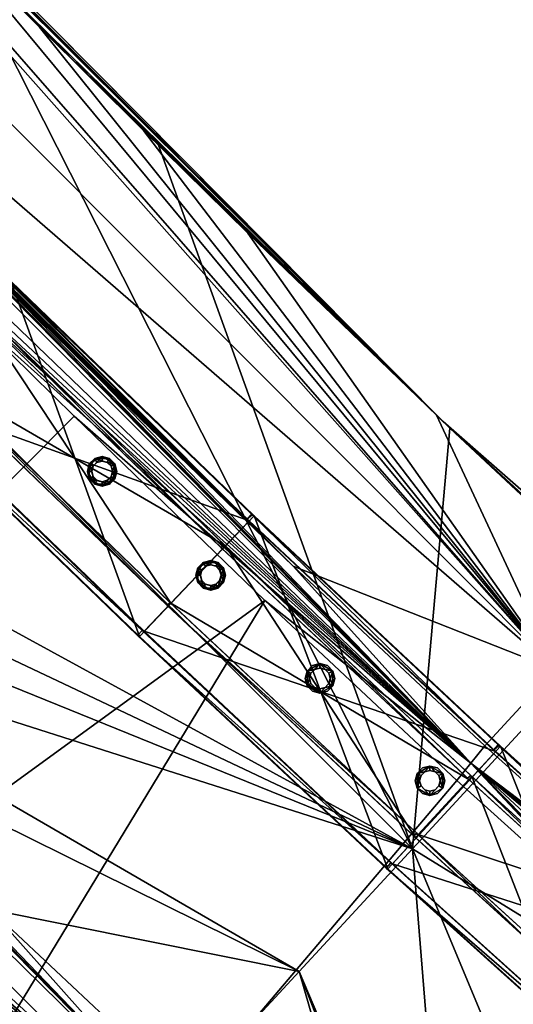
# Model space of a CAD drawing. Header units: millimetres. Extents: x 93711086 to 93775423, y 1247239064 to 1247319365.
# Tile 134 of 256: x 93747172 to 93747528, y 1247276017 to 1247276727. Entities that reach past the tile are written whole.
import ezdxf

# ---------------------------------------------------------------- set-up
doc = ezdxf.new("R2010")
doc.units = ezdxf.units.MM
doc.layers.add('BEAM', color=7, linetype='Continuous')
doc.layers.add('CONCRETE_ITEM', color=7, linetype='Continuous')

# ---------------------------------------------------------------- blocks, each defined once
blk = doc.blocks.new('ad5c39cf-2ef9-4802-b14b-9efffbcddd81')
at = {"color": 0, "transparency": 16777216}
mesh = blk.add_polyface(dxfattribs=at)
corners = [(93746515.68, 1247276618.25, 3789.74), (93746320.31, 1247276817.55, 3888.3), (93746620.12, 1247276511.78, 3695.22), (93746517.59, 1247276616.3, 3879.7), (93746730.47, 1247276400.03, 3870.73), (93746064.37, 1247277519.92, 3989.49), (93746714.6, 1247277201.01, 3979.12), (93746140.8, 1247277784.55, 4004.05), (93746984.21, 1247276666.75, 3497.29), (93746376.74, 1247275601.09, 3094.07), (93746878.48, 1247276773.9, 3501.73), (93746666.22, 1247276990.48, 3510.94), (93746793.91, 1247277120.19, 3404.55), (93745885.25, 1247277937.54, 3446.7), (93746128.61, 1247277796.95, 3433.45), (93747477.2, 1247276437.34, 3662.74), (93747111.26, 1247276797.08, 3390.88), (93746900.33, 1247277011.55, 3399.92), (93747186.22, 1247276721.83, 3387.89), (93747122.72, 1247276785.58, 3961.52), (93746569.09, 1247276663.76, 3949.67), (93746462.87, 1247276772.21, 3954.29), (93746675.23, 1247276555.58, 3945.11), (93747455.03, 1247276129.24, 3933.28), (93747369.09, 1247276333.15, 3387.39), (93746687, 1247277014.97, 3414.54), (93747558.04, 1247276258.68, 3377.97), (93747155.98, 1247276540.36, 3394.98), (93747231.7, 1247276465.82, 3392.15), (93747080.41, 1247276615.51, 3397.88), (93747004.98, 1247276691.23, 3400.89), (93746899.28, 1247276798.37, 3405.33), (93747271.89, 1247276636.66, 3955.66), (93747497.24, 1247276190.96, 3431.18), (93747261.23, 1247276647.23, 3384.99), (93747336.32, 1247276573.32, 3382.15), (93747472.34, 1247276441.96, 3377.39), (93747482.05, 1247276432.73, 3948.1), (93745867.26, 1247277328.15, 3944.08), (93746803.35, 1247276326.89, 3687.77), (93745916.48, 1247277775.97, 3495.77), (93747059.67, 1247276591.01, 3494.29), (93747135.29, 1247276515.82, 3491.39), (93747280.19, 1247275940.25, 3905.39), (93747268.04, 1247275927.6, 3887.86)]
mesh.append_faces([[corners[k] for k in face] for face in [(0, 1, 2, 0), (0, 3, 1, 0), (3, 0, 4, 3), (5, 6, 7, 5), (8, 9, 10, 8), (11, 10, 9, 11), (12, 13, 14, 12), (15, 16, 17, 15), (16, 15, 18, 16), (17, 12, 15, 17), (12, 14, 15, 12), (7, 6, 15, 7), (19, 15, 6, 19), (20, 5, 21, 20), (5, 20, 22, 5), (22, 23, 5, 22), (23, 19, 5, 23), (6, 5, 19, 6), (24, 25, 26, 24), (27, 24, 28, 27), (24, 27, 29, 24), (24, 29, 30, 24), (26, 25, 13, 26), (24, 30, 31, 24), (31, 25, 24, 31), (32, 19, 23, 32), (11, 33, 10, 11), (33, 25, 31, 33), (26, 17, 16, 26), (16, 18, 26, 16), (34, 26, 18, 34), (34, 35, 26, 34), (36, 26, 35, 36), (15, 35, 34, 15), (34, 18, 15, 34), (15, 19, 32, 15), (15, 32, 37, 15), (3, 38, 1, 3), (39, 0, 2, 39), (40, 33, 11, 40), (26, 13, 12, 26), (33, 31, 30, 33), (10, 33, 8, 10), (8, 33, 41, 8), (33, 40, 25, 33), (41, 33, 42, 41), (26, 12, 17, 26), (15, 14, 7, 15), (35, 15, 36, 35), (21, 43, 20, 21), (20, 43, 22, 20), (38, 43, 21, 38), (44, 38, 3, 44), (38, 44, 43, 38)]], dxfattribs={"color": 0})
mesh = blk.add_polyface(dxfattribs=at)
corners = [(93747348.67, 1247276308.42, 3483.8), (93746376.74, 1247275601.09, 3094.07), (93747211.1, 1247276441.24, 3488.56), (93747455.03, 1247276129.24, 3933.28), (93746675.23, 1247276555.58, 3945.11), (93746781.57, 1247276447.92, 3940.69), (93746857.65, 1247276371.59, 3937.68), (93746934.08, 1247276295.66, 3934.78), (93747373.48, 1247276040.84, 3928.05), (93747010.92, 1247276220.21, 3931.99), (93747482.05, 1247276432.73, 3948.1), (93747271.89, 1247276636.66, 3955.66), (93747483.28, 1247275781.92, 3917.74), (93747292.3, 1247275952.84, 3922.85), (93747436.05, 1247275823.25, 3918.9), (93747150.74, 1247276085.4, 3927.24), (93747467.5, 1247275795.65, 3918.12), (93747280.19, 1247275940.25, 3905.39), (93747268.04, 1247275927.6, 3887.86), (93747962.17, 1247275373.01, 3891.58), (93747243.77, 1247275902.36, 3852.87), (93747098.23, 1247276038.74, 3677.31), (93747387.46, 1247275772.76, 3758.93), (93746957.49, 1247276174.53, 3682.07), (93747487.16, 1247276178.5, 3479.39), (93746721.05, 1247275274.49, 3083.75), (93747626.9, 1247276052.27, 3475.41), (93747642.12, 1247276038.86, 3475.03), (93747091.23, 1247274953.55, 3075.72), (93747672.64, 1247276012.21, 3474.27), (93747507.31, 1247276203.43, 3382.97), (93747369.09, 1247276333.15, 3387.39), (93747558.04, 1247276258.68, 3377.97), (93747388.14, 1247275772.17, 3806.47), (93747404.6, 1247275757.68, 3848.52), (93747388.74, 1247275771.64, 3848.92), (93747436.43, 1247275729.9, 3847.74), (93747240.93, 1247275904.97, 3672.91), (93746719.84, 1247275028.2, 3335.72), (93747748.19, 1247274844.9, 3491.34), (93747402.08, 1247275759.9, 3668.55), (93747386.18, 1247275773.89, 3668.95), (93747497.24, 1247276190.96, 3431.18), (93747004.98, 1247276691.23, 3400.89), (93747080.41, 1247276615.51, 3397.88), (93747135.29, 1247276515.82, 3491.39), (93747155.98, 1247276540.36, 3394.98), (93747231.7, 1247276465.82, 3392.15), (93747662.67, 1247275630.75, 3913.85), (93746806.83, 1247276323.41, 3867.71), (93746883.57, 1247276247.17, 3864.8), (93747101.29, 1247276035.83, 3857.26), (93746960.75, 1247276171.36, 3862.01), (93746515.68, 1247276618.25, 3789.74), (93747617.48, 1247275577.29, 3843.86)]
mesh.append_faces([[corners[k] for k in face] for face in [(0, 1, 2, 0), (3, 4, 5, 3), (3, 5, 6, 3), (7, 3, 6, 7), (8, 7, 9, 8), (8, 3, 7, 8), (3, 10, 11, 3), (12, 3, 8, 12), (8, 13, 14, 8), (15, 13, 8, 15), (8, 9, 15, 8), (8, 16, 12, 8), (16, 8, 14, 16), (17, 18, 19, 17), (18, 20, 19, 18), (21, 22, 23, 21), (0, 24, 25, 0), (24, 26, 25, 24), (27, 25, 26, 27), (28, 25, 29, 28), (27, 29, 25, 27), (30, 31, 32, 30), (17, 16, 14, 17), (33, 34, 35, 33), (35, 20, 33, 35), (33, 36, 34, 33), (37, 21, 38, 37), (39, 40, 38, 39), (41, 38, 40, 41), (42, 43, 44, 42), (0, 42, 24, 0), (45, 42, 2, 45), (2, 42, 0, 2), (42, 44, 46, 42), (42, 31, 30, 42), (42, 46, 47, 42), (42, 47, 31, 42), (15, 17, 13, 15), (7, 17, 9, 7), (9, 17, 15, 9), (17, 14, 13, 17), (17, 12, 16, 17), (17, 48, 12, 17), (18, 49, 50, 18), (18, 51, 20, 18), (18, 50, 52, 18), (18, 52, 51, 18), (33, 53, 22, 33), (52, 33, 51, 52), (50, 33, 52, 50), (51, 33, 20, 51), (33, 54, 36, 33), (22, 21, 37, 22), (22, 37, 41, 22)]], dxfattribs={"color": 0})
mesh = blk.add_polyface(dxfattribs=at)
corners = [(93745900.19, 1247275817.64, 3362.07), (93746620.12, 1247276511.78, 3695.22), (93744207.27, 1247276113.97, 3071.08), (93746803.35, 1247276326.89, 3687.77), (93745180.26, 1247275123.51, 3028.92), (93745642.94, 1247275569.61, 3243.02), (93744964.96, 1247275343.24, 3038.08), (93746880.21, 1247276250.5, 3684.87), (93744397.03, 1247275920.9, 3062.83), (93744694.38, 1247275618.5, 3049.93), (93745959.56, 1247275181.02, 2896.82), (93744200.52, 1247276120.84, 2755), (93746376.74, 1247275601.09, 3094.07), (93745064.06, 1247275242.07, 2717.34), (93744958.2, 1247275350.13, 2722), (93744687.63, 1247275625.36, 2733.84), (93744390.27, 1247275927.77, 2746.75), (93746984.21, 1247276666.75, 3497.29), (93747059.67, 1247276591.01, 3494.29), (93747135.29, 1247276515.82, 3491.39), (93747211.1, 1247276441.24, 3488.56), (93746721.05, 1247275274.49, 3083.75), (93746319.28, 1247274839.65, 2886.49), (93747348.67, 1247276308.42, 3483.8), (93745545.24, 1247274758.16, 2857.63), (93745370.94, 1247274930.85, 2705.25), (93745287.39, 1247275014.78, 2708.44), (93745173.67, 1247275130.19, 2712.83), (93746719.84, 1247275028.2, 3335.72), (93745293.74, 1247275008.41, 3024.54), (93745377.06, 1247274924.73, 3021.36), (93745548.1, 1247274755.38, 3015.7), (93746515.68, 1247276618.25, 3789.74), (93746957.49, 1247276174.53, 3682.07), (93747387.46, 1247275772.76, 3758.93), (93745546.67, 1247274756.77, 2936.67), (93745543.81, 1247274759.56, 2778.6), (93747091.23, 1247274953.55, 3075.72), (93747268.04, 1247275927.6, 3887.86), (93746517.59, 1247276616.3, 3879.7), (93746730.47, 1247276400.03, 3870.73), (93747098.23, 1247276038.74, 3677.31), (93747386.18, 1247275773.89, 3668.95), (93747240.93, 1247275904.97, 3672.91), (93746675.23, 1247276555.58, 3945.11), (93747280.19, 1247275940.25, 3905.39), (93746781.57, 1247276447.92, 3940.69), (93746857.65, 1247276371.59, 3937.68), (93746806.83, 1247276323.41, 3867.71), (93746934.08, 1247276295.66, 3934.78), (93747388.14, 1247275772.17, 3806.47), (93746883.57, 1247276247.17, 3864.8)]
mesh.append_faces([[corners[k] for k in face] for face in [(0, 1, 2, 0), (1, 0, 3, 1), (4, 5, 6, 4), (5, 0, 2, 5), (7, 3, 0, 7), (5, 8, 9, 5), (9, 6, 5, 9), (5, 2, 8, 5), (10, 11, 12, 10), (13, 14, 10, 13), (10, 14, 15, 10), (10, 15, 16, 10), (10, 16, 11, 10), (17, 18, 12, 17), (19, 12, 18, 19), (20, 12, 19, 20), (21, 22, 10, 21), (12, 23, 21, 12), (12, 21, 10, 12), (16, 8, 11, 16), (16, 24, 8, 16), (2, 11, 8, 2), (10, 25, 26, 10), (10, 27, 13, 10), (27, 10, 26, 27), (5, 28, 0, 5), (5, 29, 30, 5), (29, 5, 4, 29), (30, 31, 5, 30), (32, 33, 34, 32), (8, 24, 9, 8), (9, 35, 6, 9), (6, 35, 4, 6), (24, 16, 15, 24), (36, 15, 14, 36), (14, 13, 36, 14), (27, 36, 13, 27), (37, 22, 21, 37), (38, 39, 40, 38), (28, 7, 0, 28), (33, 28, 41, 33), (33, 7, 28, 33), (28, 42, 43, 28), (4, 35, 29, 4), (9, 24, 35, 9), (44, 45, 46, 44), (46, 45, 47, 46), (38, 40, 48, 38), (47, 45, 49, 47), (32, 50, 40, 32), (7, 32, 3, 7), (48, 50, 51, 48), (40, 50, 48, 40), (33, 32, 7, 33)]], dxfattribs={"color": 0})
mesh = blk.add_polyface(dxfattribs=at)
corners = [(93748061.37, 1247275925.67, 3647.44), (93747790.51, 1247276150.9, 3367.86), (93747745.78, 1247276190.07, 3368.98), (93747477.2, 1247276437.34, 3662.74), (93748111.72, 1247275790.59, 3365.38), (93747865.71, 1247275891.02, 3373.91), (93747558.04, 1247276258.68, 3377.97), (93747965, 1247275810.66, 3372.03), (93747692.3, 1247276037.52, 3377.85), (93747661.88, 1247276064.09, 3378.6), (93747960.71, 1247276007.1, 3363.91), (93747753.91, 1247276182.93, 3939.75), (93747798.27, 1247276144.11, 3938.64), (93747482.05, 1247276432.73, 3948.1), (93747455.03, 1247276129.24, 3933.28), (93747617.77, 1247276305.64, 3943.7), (93748191.53, 1247275674.66, 3924.55), (93747967.27, 1247276001.72, 3934.71), (93747483.28, 1247275781.92, 3917.74), (93747662.67, 1247275630.75, 3913.85), (93747497.24, 1247276190.96, 3431.18), (93747672.64, 1247276012.21, 3474.27), (93747642.12, 1247276038.86, 3475.03), (93748056.39, 1247275718.35, 3418.6), (93747846.54, 1247275865.37, 3470.34), (93747646.69, 1247276077.46, 3378.98), (93747507.31, 1247276203.43, 3382.97), (93748167.68, 1247275652.97, 3368.86), (93748065.75, 1247275731.33, 3370.38), (93747472.34, 1247276441.96, 3377.39), (93747608.76, 1247276313.92, 3372.97), (93748058.4, 1247275928.03, 3362.03), (93748157.7, 1247275849.85, 3360.39), (93748064.34, 1247275923.3, 3932.85), (93748149.15, 1247275626.87, 3465.3), (93748047.02, 1247275705.36, 3466.81), (93747626.9, 1247276052.27, 3475.41), (93747487.16, 1247276178.5, 3479.39), (93747946.06, 1247275784.85, 3468.47), (93748258.27, 1247275772.53, 3358.86), (93748163.04, 1247275845.65, 3931.22), (93747280.19, 1247275940.25, 3905.39), (93747962.17, 1247275373.01, 3891.58)]
mesh.append_faces([[corners[k] for k in face] for face in [(0, 1, 2, 0), (2, 3, 0, 2), (4, 5, 6, 4), (5, 4, 7, 5), (8, 6, 5, 8), (6, 8, 9, 6), (6, 1, 10, 6), (1, 6, 2, 1), (10, 4, 6, 10), (3, 11, 0, 3), (12, 0, 11, 12), (13, 14, 15, 13), (16, 17, 12, 16), (12, 11, 16, 12), (14, 16, 15, 14), (14, 18, 19, 14), (14, 19, 16, 14), (20, 21, 22, 20), (23, 24, 20, 23), (21, 20, 24, 21), (8, 20, 9, 8), (20, 8, 5, 20), (5, 23, 20, 5), (6, 25, 26, 6), (6, 9, 25, 6), (4, 27, 28, 4), (28, 7, 4, 28), (29, 30, 6, 29), (2, 6, 30, 2), (10, 31, 4, 10), (32, 4, 31, 32), (33, 17, 16, 33), (23, 34, 35, 23), (20, 36, 37, 20), (20, 22, 36, 20), (24, 23, 38, 24), (38, 23, 35, 38), (25, 20, 26, 25), (9, 20, 25, 9), (23, 5, 7, 23), (23, 7, 28, 23), (0, 39, 32, 0), (3, 30, 29, 3), (3, 2, 30, 3), (10, 0, 31, 10), (1, 0, 10, 1), (31, 0, 32, 31), (15, 3, 13, 15), (11, 3, 15, 11), (17, 33, 0, 17), (0, 12, 17, 0), (0, 33, 40, 0), (15, 16, 11, 15), (41, 42, 19, 41)]], dxfattribs={"color": 0})
blk = doc.blocks.new('5bbbe152-908d-476c-86af-f8c3bda7d93c')
at = {"color": 0, "transparency": 16777216}
mesh = blk.add_polyface(dxfattribs=at)
corners = [(93747437.44, 1247276114.79, 4999.8), (93747518.61, 1247276203.17, 4998.86), (93747340.92, 1247276369.47, 5004.59), (93747258.29, 1247276282.46, 5005.57), (93747339.51, 1247276370.13, 4944.61), (93747337.36, 1247276365.9, 4999.63), (93747336.07, 1247276366.5, 4944.65), (93747513.47, 1247276200.48, 4938.93), (93747515.12, 1247276199.54, 4993.9), (93747440.71, 1247276118.52, 4994.76), (93747261.61, 1247276286.14, 5000.53), (93747439.52, 1247276119.03, 4939.77), (93747260.32, 1247276286.74, 4945.55), (93747436.13, 1247276115.35, 4939.81), (93747256.88, 1247276283.11, 4945.59), (93747335.64, 1247276366.92, 4944.66), (93747339.11, 1247276370.52, 4944.62), (93747516.89, 1247276204.13, 4938.89), (93747165.47, 1247276538.66, 5010.81), (93747081.7, 1247276452.73, 5011.83), (93747163.98, 1247276539.39, 4950.83), (93747161.85, 1247276535.14, 5005.85), (93747160.49, 1247276535.81, 4950.87), (93747085.07, 1247276456.37, 5006.79), (93747083.7, 1247276457.05, 4951.81), (93747080.21, 1247276453.47, 4951.85), (93747160.08, 1247276536.22, 4950.89), (93747163.59, 1247276539.78, 4950.84), (93746991.77, 1247276710, 5017.42), (93746907.09, 1247276624.98, 5018.48), (93746990.21, 1247276710.81, 4957.44), (93746988.12, 1247276706.53, 5012.46), (93746986.69, 1247276707.27, 4957.49), (93746910.49, 1247276628.59, 5013.44), (93746909.06, 1247276629.33, 4958.46), (93746905.53, 1247276625.79, 4958.5), (93746986.28, 1247276707.68, 4957.5), (93746989.83, 1247276711.2, 4957.46), (93746904.72, 1247276626.61, 4958.54), (93746908.27, 1247276630.13, 4958.49)]
mesh.append_faces([[corners[k] for k in face] for face in [(0, 2, 3, 0), (8, 10, 5, 8), (9, 12, 10, 9), (11, 14, 12, 11), (13, 3, 14, 13), (3, 18, 19, 3), (5, 23, 21, 5), (10, 24, 23, 10), (12, 25, 24, 12), (14, 19, 25, 14), (19, 28, 29, 19), (21, 33, 31, 21), (23, 34, 33, 23), (25, 29, 35, 25)]], dxfattribs={"vtx0": -1, "color": 0})
mesh.append_faces([[corners[k] for k in face] for face in [(15, 4, 7, 15), (26, 20, 15, 26), (36, 30, 26, 36), (38, 34, 25, 38)]], dxfattribs={"vtx0": -1, "vtx1": -1, "vtx2": -1, "vtx3": -1, "color": 0})
mesh.append_faces([[corners[k] for k in face] for face in [(8, 5, 7, 8), (16, 20, 2, 16), (5, 21, 15, 5), (27, 30, 18, 27), (21, 31, 26, 21)]], dxfattribs={"vtx1": -1, "vtx2": -1, "vtx3": -1, "color": 0})
mesh.append_faces([[corners[k] for k in face] for face in [(0, 1, 2, 0), (4, 2, 1, 4), (5, 6, 7, 5), (8, 9, 10, 8), (9, 11, 12, 9), (11, 13, 14, 11), (13, 0, 3, 13), (15, 16, 4, 15), (4, 17, 7, 4), (7, 6, 15, 7), (3, 2, 18, 3), (20, 18, 2, 20), (2, 4, 16, 2), (21, 22, 15, 21), (15, 6, 5, 15), (5, 10, 23, 5), (10, 12, 24, 10), (12, 14, 25, 12), (14, 3, 19, 14), (26, 27, 20, 26), (20, 16, 15, 20), (15, 22, 26, 15), (19, 18, 28, 19), (30, 28, 18, 30), (18, 20, 27, 18), (31, 32, 26, 31), (26, 22, 21, 26), (21, 23, 33, 21), (23, 24, 34, 23), (25, 19, 29, 25), (36, 37, 30, 36), (30, 27, 26, 30), (26, 32, 36, 26), (38, 39, 34, 38), (34, 24, 25, 34), (25, 35, 38, 25), (36, 32, 31, 36), (33, 34, 39, 33), (38, 35, 29, 38)]], dxfattribs={"vtx2": -1, "vtx3": -1, "color": 0})
mesh = blk.add_polyface(dxfattribs=at)
corners = [(93748187.85, 1247275485.78, 4983.43), (93748070.48, 1247275728.19, 4985.53), (93747995.76, 1247275634.28, 4986.31), (93748190.8, 1247275489.78, 4978.4), (93747997.99, 1247275638.39, 4926.29), (93747998.8, 1247275638.21, 4981.28), (93748190.14, 1247275489.85, 4923.41), (93748187.14, 1247275485.85, 4923.44), (93747994.88, 1247275634.48, 4926.32), (93747882.85, 1247275881.88, 4989.24), (93747805.64, 1247275790.01, 4990.07), (93748069.6, 1247275728.39, 4925.54), (93747881.81, 1247275882.21, 4929.25), (93748066.48, 1247275724.48, 4925.57), (93747878.59, 1247275878.38, 4929.28), (93748067.29, 1247275724.29, 4980.56), (93747879.55, 1247275878.08, 4984.27), (93747808.77, 1247275793.86, 4985.04), (93747807.81, 1247275794.17, 4930.05), (93747804.6, 1247275790.34, 4930.08), (93747699.08, 1247276040.42, 4993.71), (93747619.71, 1247275950.41, 4994.6), (93747697.9, 1247276040.87, 4933.72), (93747695.67, 1247276036.71, 4988.75), (93747694.59, 1247276037.12, 4933.76), (93747622.92, 1247275954.2, 4989.56), (93747621.83, 1247275954.61, 4934.57), (93747618.53, 1247275950.86, 4934.61), (93747694.11, 1247276037.55, 4933.77), (93747697.46, 1247276041.26, 4933.74), (93747518.61, 1247276203.17, 4998.86), (93747437.44, 1247276114.79, 4999.8), (93747517.31, 1247276203.73, 4938.88), (93747515.12, 1247276199.54, 4993.9), (93747513.92, 1247276200.05, 4938.91), (93747440.71, 1247276118.52, 4994.76), (93747439.52, 1247276119.03, 4939.77), (93747436.13, 1247276115.35, 4939.81), (93747513.47, 1247276200.48, 4938.93), (93747516.89, 1247276204.13, 4938.89), (93747339.51, 1247276370.13, 4944.61)]
mesh.append_faces([[corners[k] for k in face] for face in [(0, 1, 2, 0), (3, 4, 5, 3), (6, 8, 4, 6), (7, 2, 8, 7), (2, 9, 10, 2), (1, 12, 9, 1), (11, 14, 12, 11), (13, 16, 14, 13), (15, 17, 16, 15), (5, 18, 17, 5), (4, 19, 18, 4), (8, 10, 19, 8), (10, 20, 21, 10), (9, 22, 20, 9), (14, 23, 24, 14), (16, 25, 23, 16), (17, 26, 25, 17), (18, 27, 26, 18), (19, 21, 27, 19), (21, 30, 31, 21), (23, 35, 33, 23), (25, 36, 35, 25), (26, 37, 36, 26), (27, 31, 37, 27)]], dxfattribs={"vtx0": -1, "color": 0})
mesh.append_faces([[corners[k] for k in face] for face in [(28, 22, 14, 28), (38, 32, 28, 38)]], dxfattribs={"vtx0": -1, "vtx1": -1, "vtx2": -1, "vtx3": -1, "color": 0})
mesh.append_faces([[corners[k] for k in face] for face in [(29, 32, 20, 29), (23, 33, 28, 23), (39, 40, 30, 39)]], dxfattribs={"vtx1": -1, "vtx2": -1, "vtx3": -1, "color": 0})
mesh.append_faces([[corners[k] for k in face] for face in [(6, 7, 8, 6), (7, 0, 2, 7), (2, 1, 9, 2), (1, 11, 12, 1), (11, 13, 14, 11), (13, 15, 16, 13), (15, 5, 17, 15), (5, 4, 18, 5), (4, 8, 19, 4), (8, 2, 10, 8), (10, 9, 20, 10), (9, 12, 22, 9), (14, 16, 23, 14), (16, 17, 25, 16), (17, 18, 26, 17), (18, 19, 27, 18), (19, 10, 21, 19), (28, 29, 22, 28), (22, 12, 14, 22), (14, 24, 28, 14), (21, 20, 30, 21), (32, 30, 20, 32), (20, 22, 29, 20), (33, 34, 28, 33), (28, 24, 23, 28), (23, 25, 35, 23), (25, 26, 36, 25), (26, 27, 37, 26), (27, 21, 31, 27), (38, 39, 32, 38), (32, 29, 28, 32), (28, 34, 38, 28), (30, 32, 39, 30), (38, 34, 33, 38)]], dxfattribs={"vtx2": -1, "vtx3": -1, "color": 0})
blk = doc.blocks.new('b1b5bb2e-dd73-4d3d-9707-467c9ee9ec22')
at = {"color": 0, "transparency": 16777216}
mesh = blk.add_polyface(dxfattribs=at)
corners = [(93747142.82, 1247276514.64, 4103.25), (93747142.07, 1247276515.27, 4066.26), (93747317.04, 1247276346.56, 4060.06), (93747144.62, 1247276517.09, 4106.26), (93747102.48, 1247276474.37, 4106.38), (93747103.08, 1247276473.78, 4106.36), (93747144.97, 1247276516.74, 4106.25), (93747320.26, 1247276347.72, 4100.03), (93747141.68, 1247276515.66, 4066.28), (93747143.79, 1247276517.79, 4066.27), (93747144.17, 1247276517.42, 4066.26), (93747104.53, 1247276476.56, 4103.38), (93747142.45, 1247276515.01, 4103.27), (93747280.95, 1247276306.44, 4097.12), (93747101.66, 1247276475.07, 4066.4), (93747103.76, 1247276477.21, 4066.39), (93747104.37, 1247276476.61, 4066.37), (93747278.18, 1247276304.85, 4060.14), (93746970.64, 1247276688.59, 4072.86), (93746969.31, 1247276685.79, 4109.86), (93746968.52, 1247276686.47, 4072.87), (93746930.41, 1247276648.21, 4072.99), (93746931.2, 1247276647.54, 4109.97), (93747105.12, 1247276475.98, 4103.35), (93746929.14, 1247276645.36, 4112.98), (93746928.29, 1247276646.09, 4072.99), (93747102.28, 1247276474.46, 4066.37), (93746971.49, 1247276687.87, 4112.85), (93746968.14, 1247276686.85, 4072.89), (93746930.64, 1247276648.1, 4110), (93746927.7, 1247276646.68, 4073.02)]
mesh.append_faces([[corners[k] for k in face] for face in [(8, 10, 2, 8), (11, 0, 13, 11), (14, 16, 17, 14), (24, 14, 5, 24), (28, 18, 8, 28), (29, 19, 11, 29), (30, 21, 14, 30)]], dxfattribs={"vtx0": -1, "vtx1": -1, "vtx2": -1, "vtx3": -1, "color": 0})
mesh.append_faces([[corners[k] for k in face] for face in [(5, 7, 6, 5), (3, 10, 9, 3), (8, 0, 12, 8), (11, 16, 15, 11), (24, 3, 27, 24)]], dxfattribs={"vtx0": -1, "vtx2": -1, "vtx3": -1, "color": 0})
mesh.append_faces([[corners[k] for k in face] for face in [(6, 3, 5, 6), (9, 18, 3, 9), (12, 19, 8, 12), (15, 21, 11, 15)]], dxfattribs={"vtx1": -1, "vtx2": -1, "vtx3": -1, "color": 0})
mesh.append_faces([[corners[k] for k in face] for face in [(0, 1, 2, 0), (3, 4, 5, 3), (8, 9, 10, 8), (11, 12, 0, 11), (14, 15, 16, 14), (3, 6, 10, 3), (19, 20, 8, 19), (8, 1, 0, 8), (21, 22, 11, 21), (11, 23, 16, 11), (24, 25, 14, 24), (14, 26, 5, 14), (5, 4, 24, 5), (24, 4, 3, 24), (18, 9, 8, 18), (8, 20, 28, 8), (19, 12, 11, 19), (11, 22, 29, 11), (21, 15, 14, 21), (14, 25, 30, 14)]], dxfattribs={"vtx2": -1, "vtx3": -1, "color": 0})
mesh = blk.add_polyface(dxfattribs=at)
corners = [(93747494.78, 1247276180.2, 4054.33), (93747496.83, 1247276182.39, 4054.33), (93747497.22, 1247276182.03, 4054.31), (93747457.21, 1247276137.36, 4094.38), (93747497.92, 1247276181.45, 4094.3), (93747320.26, 1247276347.72, 4100.03), (93747278.94, 1247276304.22, 4100.13), (93747319.51, 1247276348.35, 4060.05), (93747318.14, 1247276345.59, 4097.04), (93747317.44, 1247276346.17, 4060.05), (93747495.18, 1247276179.82, 4054.32), (93747495.83, 1247276179.29, 4091.31), (93747459.19, 1247276139.61, 4091.37), (93747280.95, 1247276306.44, 4097.12), (93747280.25, 1247276307.02, 4060.13), (93747457.88, 1247276140.77, 4054.41), (93747455.83, 1247276138.58, 4054.41), (93747278.18, 1247276304.85, 4060.14), (93747317.04, 1247276346.56, 4060.06), (93747319.12, 1247276348.72, 4060.06), (93747144.17, 1247276517.42, 4066.26), (93747144.97, 1247276516.74, 4106.25), (93747142.82, 1247276514.64, 4103.25), (93747104.37, 1247276476.61, 4066.37), (93747105.12, 1247276475.98, 4103.35), (93747103.08, 1247276473.78, 4106.36), (93747102.28, 1247276474.46, 4066.37), (93747142.07, 1247276515.27, 4066.26), (93747141.68, 1247276515.66, 4066.28), (93747104.53, 1247276476.56, 4103.38), (93747101.66, 1247276475.07, 4066.4)]
mesh.append_faces([[corners[k] for k in face] for face in [(3, 5, 6, 3), (11, 13, 8, 11), (15, 17, 14, 15), (13, 23, 24, 13), (17, 25, 26, 17)]], dxfattribs={"vtx0": -1, "color": 0})
mesh.append_faces([[corners[k] for k in face] for face in [(18, 7, 0, 18)]], dxfattribs={"vtx0": -1, "vtx1": -1, "vtx2": -1, "vtx3": -1, "color": 0})
mesh.append_faces([[corners[k] for k in face] for face in [(1, 7, 4, 1), (11, 8, 0, 11), (15, 14, 12, 15), (19, 20, 5, 19), (8, 22, 18, 8)]], dxfattribs={"vtx1": -1, "vtx2": -1, "vtx3": -1, "color": 0})
mesh.append_faces([[corners[k] for k in face] for face in [(0, 1, 2, 0), (3, 4, 5, 3), (7, 5, 4, 7), (4, 2, 1, 4), (8, 9, 0, 8), (0, 10, 11, 0), (11, 12, 13, 11), (14, 13, 12, 14), (15, 16, 17, 15), (6, 17, 16, 6), (18, 19, 7, 18), (7, 1, 0, 7), (0, 9, 18, 0), (20, 21, 5, 20), (5, 7, 19, 5), (18, 9, 8, 18), (13, 14, 23, 13), (17, 6, 25, 17), (25, 6, 5, 25), (20, 19, 18, 20), (18, 27, 28, 18), (22, 8, 13, 22), (13, 24, 29, 13), (23, 14, 17, 23), (17, 26, 30, 17)]], dxfattribs={"vtx2": -1, "vtx3": -1, "color": 0})
mesh = blk.add_polyface(dxfattribs=at)
corners = [(93747548.87, 1247276057.85, 4051.72), (93747549.48, 1247276057.35, 4088.71), (93747639.93, 1247275976.58, 4086.22), (93747547.52, 1247276055.08, 4091.71), (93747546.86, 1247276055.62, 4051.72), (93747637.35, 1247275974.83, 4049.23), (93747587.33, 1247276099.97, 4091.66), (93747546.93, 1247276055.62, 4091.73), (93747587.7, 1247276099.63, 4091.65), (93747548.9, 1247276057.88, 4088.73), (93747585.26, 1247276097.8, 4088.67), (93747585.65, 1247276097.45, 4088.66), (93747546.25, 1247276056.18, 4051.74), (93747548.27, 1247276058.39, 4051.73), (93747497.92, 1247276181.45, 4094.3), (93747457.21, 1247276137.36, 4094.38), (93747497.22, 1247276182.03, 4054.31), (93747586.66, 1247276100.53, 4051.67), (93747495.83, 1247276179.29, 4091.31), (93747495.18, 1247276179.82, 4054.32), (93747584.64, 1247276098.31, 4051.68), (93747585.04, 1247276097.95, 4051.66), (93747459.19, 1247276139.61, 4091.37), (93747458.55, 1247276140.15, 4054.38), (93747456.51, 1247276137.94, 4054.39), (93747494.78, 1247276180.2, 4054.33), (93747455.83, 1247276138.58, 4054.41), (93747457.88, 1247276140.77, 4054.41), (93747278.94, 1247276304.22, 4100.13)]
mesh.append_faces([[corners[k] for k in face] for face in [(7, 14, 15, 7), (10, 22, 18, 10)]], dxfattribs={"vtx0": -1, "color": 0})
mesh.append_faces([[corners[k] for k in face] for face in [(9, 11, 2, 9), (12, 0, 5, 12), (25, 16, 20, 25), (26, 23, 12, 26)]], dxfattribs={"vtx0": -1, "vtx1": -1, "vtx2": -1, "vtx3": -1, "color": 0})
mesh.append_faces([[corners[k] for k in face] for face in [(20, 11, 10, 20), (9, 0, 13, 9), (12, 3, 7, 12)]], dxfattribs={"vtx0": -1, "vtx2": -1, "vtx3": -1, "color": 0})
mesh.append_faces([[corners[k] for k in face] for face in [(8, 6, 3, 8), (17, 16, 6, 17), (10, 18, 20, 10), (13, 23, 9, 13), (7, 15, 12, 7), (15, 28, 26, 15)]], dxfattribs={"vtx1": -1, "vtx2": -1, "vtx3": -1, "color": 0})
mesh.append_faces([[corners[k] for k in face] for face in [(0, 1, 2, 0), (3, 4, 5, 3), (6, 7, 3, 6), (9, 10, 11, 9), (12, 13, 0, 12), (7, 6, 14, 7), (16, 14, 6, 16), (18, 19, 20, 18), (20, 21, 11, 20), (10, 9, 22, 10), (23, 22, 9, 23), (9, 1, 0, 9), (15, 24, 12, 15), (12, 4, 3, 12), (16, 17, 20, 16), (20, 19, 25, 20), (26, 27, 23, 26), (23, 13, 12, 23), (12, 24, 26, 12), (22, 23, 27, 22), (26, 24, 15, 26)]], dxfattribs={"vtx2": -1, "vtx3": -1, "color": 0})
blk = doc.blocks.new('2317eab8-4ffd-485a-9efe-038abd285e2e')
at = {"color": 0, "transparency": 16777216}
mesh = blk.add_polyface(dxfattribs=at)
corners = [(93747467.7, 1247276170.87, 4094.97), (93747463.98, 1247276171.86, 4094.97), (93747463.98, 1247276171.86, 4994.97), (93747467.7, 1247276170.87, 4994.97), (93747461.25, 1247276174.59, 4094.97), (93747461.25, 1247276174.59, 4994.97), (93747460.25, 1247276178.32, 4094.97), (93747460.25, 1247276178.32, 4994.97), (93747461.25, 1247276182.04, 4094.97), (93747461.25, 1247276182.04, 4994.97), (93747463.98, 1247276184.77, 4094.97), (93747463.98, 1247276184.77, 4994.97), (93747467.7, 1247276185.77, 4094.97), (93747467.7, 1247276185.77, 4994.97), (93747471.43, 1247276184.77, 4094.97), (93747471.43, 1247276184.77, 4994.97), (93747474.15, 1247276182.04, 4094.97), (93747474.15, 1247276182.04, 4994.97), (93747475.15, 1247276178.32, 4094.97), (93747475.15, 1247276178.32, 4994.97), (93747474.15, 1247276174.59, 4094.97), (93747474.15, 1247276174.59, 4994.97), (93747471.43, 1247276171.86, 4094.97), (93747471.43, 1247276171.86, 4994.97), (93747467.7, 1247276167.67, 4094.97), (93747473.03, 1247276169.09, 4094.97), (93747473.03, 1247276169.09, 4994.97), (93747467.7, 1247276167.67, 4994.97), (93747476.92, 1247276172.99, 4094.97), (93747476.92, 1247276172.99, 4994.97), (93747478.35, 1247276178.32, 4094.97), (93747478.35, 1247276178.32, 4994.97), (93747476.92, 1247276183.64, 4094.97), (93747476.92, 1247276183.64, 4994.97), (93747473.03, 1247276187.54, 4094.97), (93747473.03, 1247276187.54, 4994.97), (93747467.7, 1247276188.97, 4094.97), (93747467.7, 1247276188.97, 4994.97), (93747462.38, 1247276187.54, 4094.97), (93747462.38, 1247276187.54, 4994.97), (93747458.48, 1247276183.64, 4094.97), (93747458.48, 1247276183.64, 4994.97), (93747457.05, 1247276178.32, 4094.97), (93747457.05, 1247276178.32, 4994.97), (93747458.48, 1247276172.99, 4094.97), (93747458.48, 1247276172.99, 4994.97), (93747462.38, 1247276169.09, 4094.97), (93747462.38, 1247276169.09, 4994.97)]
mesh.append_faces([[corners[k] for k in face] for face in [(0, 2, 3, 0), (1, 5, 2, 1), (4, 7, 5, 4), (6, 9, 7, 6), (8, 11, 9, 8), (10, 13, 11, 10), (12, 15, 13, 12), (14, 17, 15, 14), (16, 19, 17, 16), (18, 21, 19, 18), (20, 23, 21, 20), (22, 3, 23, 22), (24, 26, 27, 24), (25, 29, 26, 25), (28, 31, 29, 28), (30, 33, 31, 30), (32, 35, 33, 32), (34, 37, 35, 34), (36, 39, 37, 36), (38, 41, 39, 38), (40, 43, 41, 40), (42, 45, 43, 42), (44, 47, 45, 44), (46, 27, 47, 46)]], dxfattribs={"vtx0": -1, "color": 0})
mesh.append_faces([[corners[k] for k in face] for face in [(45, 27, 5, 45), (41, 45, 5, 41), (21, 27, 29, 21), (37, 41, 9, 37), (17, 29, 33, 17), (33, 37, 13, 33), (28, 24, 20, 28), (32, 28, 20, 32), (4, 24, 44, 4), (36, 32, 16, 36), (8, 44, 40, 8), (40, 36, 12, 40)]], dxfattribs={"vtx0": -1, "vtx1": -1, "vtx2": -1, "vtx3": -1, "color": 0})
mesh.append_faces([[corners[k] for k in face] for face in [(27, 2, 5, 27), (41, 5, 7, 41), (41, 7, 9, 41), (37, 9, 11, 37), (37, 11, 13, 37), (24, 22, 20, 24), (32, 20, 18, 32), (32, 18, 16, 32), (36, 16, 14, 36), (36, 14, 12, 36)]], dxfattribs={"vtx0": -1, "vtx2": -1, "vtx3": -1, "color": 0})
mesh.append_faces([[corners[k] for k in face] for face in [(3, 2, 27, 3), (23, 3, 27, 23), (21, 23, 27, 21), (19, 21, 29, 19), (17, 19, 29, 17), (15, 17, 33, 15), (13, 15, 33, 13), (0, 22, 24, 0), (1, 0, 24, 1), (4, 1, 24, 4), (6, 4, 44, 6), (8, 6, 44, 8), (10, 8, 40, 10), (12, 10, 40, 12)]], dxfattribs={"vtx1": -1, "vtx2": -1, "vtx3": -1, "color": 0})
mesh.append_faces([[corners[k] for k in face] for face in [(0, 1, 2, 0), (1, 4, 5, 1), (4, 6, 7, 4), (6, 8, 9, 6), (8, 10, 11, 8), (10, 12, 13, 10), (12, 14, 15, 12), (14, 16, 17, 14), (16, 18, 19, 16), (18, 20, 21, 18), (20, 22, 23, 20), (22, 0, 3, 22), (24, 25, 26, 24), (25, 28, 29, 25), (28, 30, 31, 28), (30, 32, 33, 30), (32, 34, 35, 32), (34, 36, 37, 34), (36, 38, 39, 36), (38, 40, 41, 38), (40, 42, 43, 40), (42, 44, 45, 42), (44, 46, 47, 44), (46, 24, 27, 46), (27, 26, 29, 27), (29, 31, 33, 29), (33, 35, 37, 33), (37, 39, 41, 37), (41, 43, 45, 41), (45, 47, 27, 45), (24, 46, 44, 24), (44, 42, 40, 44), (40, 38, 36, 40), (36, 34, 32, 36), (32, 30, 28, 32), (28, 25, 24, 28)]], dxfattribs={"vtx2": -1, "vtx3": -1, "color": 0})
blk = doc.blocks.new('38c2b3c0-fb97-4647-9c3f-c0896697fe58')
at = {"color": 0, "transparency": 16777216}
mesh = blk.add_polyface(dxfattribs=at)
corners = [(93747388.39, 1247276244.7, 4097.48), (93747384.67, 1247276245.7, 4097.48), (93747384.67, 1247276245.7, 4997.48), (93747388.39, 1247276244.7, 4997.48), (93747381.94, 1247276248.42, 4097.48), (93747381.94, 1247276248.42, 4997.48), (93747380.94, 1247276252.15, 4097.48), (93747380.94, 1247276252.15, 4997.48), (93747381.94, 1247276255.87, 4097.48), (93747381.94, 1247276255.87, 4997.48), (93747384.67, 1247276258.6, 4097.48), (93747384.67, 1247276258.6, 4997.48), (93747388.39, 1247276259.6, 4097.48), (93747388.39, 1247276259.6, 4997.48), (93747392.12, 1247276258.6, 4097.48), (93747392.12, 1247276258.6, 4997.48), (93747394.85, 1247276255.87, 4097.48), (93747394.85, 1247276255.87, 4997.48), (93747395.84, 1247276252.15, 4097.48), (93747395.84, 1247276252.15, 4997.48), (93747394.85, 1247276248.42, 4097.48), (93747394.85, 1247276248.42, 4997.48), (93747392.12, 1247276245.7, 4097.48), (93747392.12, 1247276245.7, 4997.48), (93747388.39, 1247276241.5, 4097.48), (93747393.72, 1247276242.92, 4097.48), (93747393.72, 1247276242.92, 4997.48), (93747388.39, 1247276241.5, 4997.48), (93747397.62, 1247276246.82, 4097.48), (93747397.62, 1247276246.82, 4997.48), (93747399.04, 1247276252.15, 4097.48), (93747399.04, 1247276252.15, 4997.48), (93747397.62, 1247276257.47, 4097.48), (93747397.62, 1247276257.47, 4997.48), (93747393.72, 1247276261.37, 4097.48), (93747393.72, 1247276261.37, 4997.48), (93747388.39, 1247276262.8, 4097.48), (93747388.39, 1247276262.8, 4997.48), (93747383.07, 1247276261.37, 4097.48), (93747383.07, 1247276261.37, 4997.48), (93747379.17, 1247276257.47, 4097.48), (93747379.17, 1247276257.47, 4997.48), (93747377.74, 1247276252.15, 4097.48), (93747377.74, 1247276252.15, 4997.48), (93747379.17, 1247276246.82, 4097.48), (93747379.17, 1247276246.82, 4997.48), (93747383.07, 1247276242.92, 4097.48), (93747383.07, 1247276242.92, 4997.48)]
mesh.append_faces([[corners[k] for k in face] for face in [(0, 2, 3, 0), (1, 5, 2, 1), (4, 7, 5, 4), (6, 9, 7, 6), (8, 11, 9, 8), (10, 13, 11, 10), (12, 15, 13, 12), (14, 17, 15, 14), (16, 19, 17, 16), (18, 21, 19, 18), (20, 23, 21, 20), (22, 3, 23, 22), (24, 26, 27, 24), (25, 29, 26, 25), (28, 31, 29, 28), (30, 33, 31, 30), (32, 35, 33, 32), (34, 37, 35, 34), (36, 39, 37, 36), (38, 41, 39, 38), (40, 43, 41, 40), (42, 45, 43, 42), (44, 47, 45, 44), (46, 27, 47, 46)]], dxfattribs={"vtx0": -1, "color": 0})
mesh.append_faces([[corners[k] for k in face] for face in [(13, 33, 37, 13), (29, 33, 19, 29), (27, 29, 21, 27), (9, 37, 41, 9), (45, 27, 3, 45), (5, 41, 45, 5), (24, 44, 0, 24), (8, 44, 40, 8), (28, 24, 0, 28), (12, 40, 36, 12), (32, 28, 20, 32), (16, 36, 32, 16)]], dxfattribs={"vtx0": -1, "vtx1": -1, "vtx2": -1, "vtx3": -1, "color": 0})
mesh.append_faces([[corners[k] for k in face] for face in [(33, 15, 17, 33), (33, 17, 19, 33), (29, 19, 21, 29), (27, 21, 23, 27), (27, 23, 3, 27), (45, 3, 2, 45), (44, 4, 1, 44), (44, 1, 0, 44), (28, 0, 22, 28), (28, 22, 20, 28), (32, 20, 18, 32), (32, 18, 16, 32)]], dxfattribs={"vtx0": -1, "vtx2": -1, "vtx3": -1, "color": 0})
mesh.append_faces([[corners[k] for k in face] for face in [(13, 15, 33, 13), (11, 13, 37, 11), (9, 11, 37, 9), (7, 9, 41, 7), (5, 7, 41, 5), (2, 5, 45, 2), (6, 4, 44, 6), (8, 6, 44, 8), (10, 8, 40, 10), (12, 10, 40, 12), (14, 12, 36, 14), (16, 14, 36, 16)]], dxfattribs={"vtx1": -1, "vtx2": -1, "vtx3": -1, "color": 0})
mesh.append_faces([[corners[k] for k in face] for face in [(0, 1, 2, 0), (1, 4, 5, 1), (4, 6, 7, 4), (6, 8, 9, 6), (8, 10, 11, 8), (10, 12, 13, 10), (12, 14, 15, 12), (14, 16, 17, 14), (16, 18, 19, 16), (18, 20, 21, 18), (20, 22, 23, 20), (22, 0, 3, 22), (24, 25, 26, 24), (25, 28, 29, 25), (28, 30, 31, 28), (30, 32, 33, 30), (32, 34, 35, 32), (34, 36, 37, 34), (36, 38, 39, 36), (38, 40, 41, 38), (40, 42, 43, 40), (42, 44, 45, 42), (44, 46, 47, 44), (46, 24, 27, 46), (33, 35, 37, 33), (37, 39, 41, 37), (41, 43, 45, 41), (45, 47, 27, 45), (27, 26, 29, 27), (29, 31, 33, 29), (44, 42, 40, 44), (40, 38, 36, 40), (36, 34, 32, 36), (32, 30, 28, 32), (28, 25, 24, 28), (24, 46, 44, 24)]], dxfattribs={"vtx2": -1, "vtx3": -1, "color": 0})
blk = doc.blocks.new('2318b061-610a-408e-8c53-85ec7a572902')
at = {"color": 0, "transparency": 16777216}
mesh = blk.add_polyface(dxfattribs=at)
corners = [(93747309.63, 1247276319.11, 4100.1), (93747305.91, 1247276320.1, 4100.1), (93747305.91, 1247276320.1, 5000.1), (93747309.63, 1247276319.11, 5000.1), (93747303.18, 1247276322.83, 4100.1), (93747303.18, 1247276322.83, 5000.1), (93747302.18, 1247276326.56, 4100.1), (93747302.18, 1247276326.56, 5000.1), (93747303.18, 1247276330.28, 4100.1), (93747303.18, 1247276330.28, 5000.1), (93747305.91, 1247276333.01, 4100.1), (93747305.91, 1247276333.01, 5000.1), (93747309.63, 1247276334.01, 4100.1), (93747309.63, 1247276334.01, 5000.1), (93747313.36, 1247276333.01, 4100.1), (93747313.36, 1247276333.01, 5000.1), (93747316.08, 1247276330.28, 4100.1), (93747316.08, 1247276330.28, 5000.1), (93747317.08, 1247276326.56, 4100.1), (93747317.08, 1247276326.56, 5000.1), (93747316.08, 1247276322.83, 4100.1), (93747316.08, 1247276322.83, 5000.1), (93747313.36, 1247276320.1, 4100.1), (93747313.36, 1247276320.1, 5000.1), (93747309.63, 1247276315.91, 4100.1), (93747314.96, 1247276317.33, 4100.1), (93747314.96, 1247276317.33, 5000.1), (93747309.63, 1247276315.91, 5000.1), (93747318.85, 1247276321.23, 4100.1), (93747318.85, 1247276321.23, 5000.1), (93747320.28, 1247276326.56, 4100.1), (93747320.28, 1247276326.56, 5000.1), (93747318.85, 1247276331.88, 4100.1), (93747318.85, 1247276331.88, 5000.1), (93747314.96, 1247276335.78, 4100.1), (93747314.96, 1247276335.78, 5000.1), (93747309.63, 1247276337.21, 4100.1), (93747309.63, 1247276337.21, 5000.1), (93747304.31, 1247276335.78, 4100.1), (93747304.31, 1247276335.78, 5000.1), (93747300.41, 1247276331.88, 4100.1), (93747300.41, 1247276331.88, 5000.1), (93747298.98, 1247276326.56, 4100.1), (93747298.98, 1247276326.56, 5000.1), (93747300.41, 1247276321.23, 4100.1), (93747300.41, 1247276321.23, 5000.1), (93747304.31, 1247276317.33, 4100.1), (93747304.31, 1247276317.33, 5000.1)]
mesh.append_faces([[corners[k] for k in face] for face in [(0, 2, 3, 0), (1, 5, 2, 1), (4, 7, 5, 4), (6, 9, 7, 6), (8, 11, 9, 8), (10, 13, 11, 10), (12, 15, 13, 12), (14, 17, 15, 14), (16, 19, 17, 16), (18, 21, 19, 18), (20, 23, 21, 20), (22, 3, 23, 22), (24, 26, 27, 24), (25, 29, 26, 25), (28, 31, 29, 28), (30, 33, 31, 30), (32, 35, 33, 32), (34, 37, 35, 34), (36, 39, 37, 36), (38, 41, 39, 38), (40, 43, 41, 40), (42, 45, 43, 42), (44, 47, 45, 44), (46, 27, 47, 46)]], dxfattribs={"vtx0": -1, "color": 0})
mesh.append_faces([[corners[k] for k in face] for face in [(13, 33, 37, 13), (29, 33, 19, 29), (27, 29, 21, 27), (9, 37, 41, 9), (45, 27, 3, 45), (5, 41, 45, 5), (30, 25, 18, 30), (34, 30, 18, 34), (1, 25, 46, 1), (38, 34, 14, 38), (6, 46, 42, 6), (42, 38, 10, 42)]], dxfattribs={"vtx0": -1, "vtx1": -1, "vtx2": -1, "vtx3": -1, "color": 0})
mesh.append_faces([[corners[k] for k in face] for face in [(33, 15, 17, 33), (33, 17, 19, 33), (29, 19, 21, 29), (27, 21, 23, 27), (27, 23, 3, 27), (45, 3, 2, 45), (25, 20, 18, 25), (34, 18, 16, 34), (34, 16, 14, 34), (38, 14, 12, 38), (38, 12, 10, 38)]], dxfattribs={"vtx0": -1, "vtx2": -1, "vtx3": -1, "color": 0})
mesh.append_faces([[corners[k] for k in face] for face in [(13, 15, 33, 13), (11, 13, 37, 11), (9, 11, 37, 9), (7, 9, 41, 7), (5, 7, 41, 5), (2, 5, 45, 2), (22, 20, 25, 22), (0, 22, 25, 0), (1, 0, 25, 1), (4, 1, 46, 4), (6, 4, 46, 6), (8, 6, 42, 8), (10, 8, 42, 10)]], dxfattribs={"vtx1": -1, "vtx2": -1, "vtx3": -1, "color": 0})
mesh.append_faces([[corners[k] for k in face] for face in [(0, 1, 2, 0), (1, 4, 5, 1), (4, 6, 7, 4), (6, 8, 9, 6), (8, 10, 11, 8), (10, 12, 13, 10), (12, 14, 15, 12), (14, 16, 17, 14), (16, 18, 19, 16), (18, 20, 21, 18), (20, 22, 23, 20), (22, 0, 3, 22), (24, 25, 26, 24), (25, 28, 29, 25), (28, 30, 31, 28), (30, 32, 33, 30), (32, 34, 35, 32), (34, 36, 37, 34), (36, 38, 39, 36), (38, 40, 41, 38), (40, 42, 43, 40), (42, 44, 45, 42), (44, 46, 47, 44), (46, 24, 27, 46), (33, 35, 37, 33), (37, 39, 41, 37), (41, 43, 45, 41), (45, 47, 27, 45), (27, 26, 29, 27), (29, 31, 33, 29), (25, 24, 46, 25), (46, 44, 42, 46), (42, 40, 38, 42), (38, 36, 34, 38), (34, 32, 30, 34), (30, 28, 25, 30)]], dxfattribs={"vtx2": -1, "vtx3": -1, "color": 0})
blk = doc.blocks.new('17acb0c8-f993-4eff-895c-716f2871a096')
at = {"color": 0, "transparency": 16777216}
mesh = blk.add_polyface(dxfattribs=at)
corners = [(93747231.36, 1247276394.03, 4102.81), (93747227.64, 1247276395.03, 4102.81), (93747227.64, 1247276395.03, 5002.81), (93747231.36, 1247276394.03, 5002.81), (93747224.91, 1247276397.76, 4102.81), (93747224.91, 1247276397.76, 5002.81), (93747223.91, 1247276401.48, 4102.81), (93747223.91, 1247276401.48, 5002.81), (93747224.91, 1247276405.21, 4102.81), (93747224.91, 1247276405.21, 5002.81), (93747227.64, 1247276407.93, 4102.81), (93747227.64, 1247276407.93, 5002.81), (93747231.36, 1247276408.93, 4102.81), (93747231.36, 1247276408.93, 5002.81), (93747235.09, 1247276407.93, 4102.81), (93747235.09, 1247276407.93, 5002.81), (93747237.81, 1247276405.21, 4102.81), (93747237.81, 1247276405.21, 5002.81), (93747238.81, 1247276401.48, 4102.81), (93747238.81, 1247276401.48, 5002.81), (93747237.81, 1247276397.76, 4102.81), (93747237.81, 1247276397.76, 5002.81), (93747235.09, 1247276395.03, 4102.81), (93747235.09, 1247276395.03, 5002.81), (93747231.36, 1247276390.83, 4102.81), (93747236.69, 1247276392.26, 4102.81), (93747236.69, 1247276392.26, 5002.81), (93747231.36, 1247276390.83, 5002.81), (93747240.59, 1247276396.16, 4102.81), (93747240.59, 1247276396.16, 5002.81), (93747242.01, 1247276401.48, 4102.81), (93747242.01, 1247276401.48, 5002.81), (93747240.59, 1247276406.81, 4102.81), (93747240.59, 1247276406.81, 5002.81), (93747236.69, 1247276410.7, 4102.81), (93747236.69, 1247276410.7, 5002.81), (93747231.36, 1247276412.13, 4102.81), (93747231.36, 1247276412.13, 5002.81), (93747226.04, 1247276410.7, 4102.81), (93747226.04, 1247276410.7, 5002.81), (93747222.14, 1247276406.81, 4102.81), (93747222.14, 1247276406.81, 5002.81), (93747220.71, 1247276401.48, 4102.81), (93747220.71, 1247276401.48, 5002.81), (93747222.14, 1247276396.16, 4102.81), (93747222.14, 1247276396.16, 5002.81), (93747226.04, 1247276392.26, 4102.81), (93747226.04, 1247276392.26, 5002.81)]
mesh.append_faces([[corners[k] for k in face] for face in [(0, 2, 3, 0), (1, 5, 2, 1), (4, 7, 5, 4), (6, 9, 7, 6), (8, 11, 9, 8), (10, 13, 11, 10), (12, 15, 13, 12), (14, 17, 15, 14), (16, 19, 17, 16), (18, 21, 19, 18), (20, 23, 21, 20), (22, 3, 23, 22), (24, 26, 27, 24), (25, 29, 26, 25), (28, 31, 29, 28), (30, 33, 31, 30), (32, 35, 33, 32), (34, 37, 35, 34), (36, 39, 37, 36), (38, 41, 39, 38), (40, 43, 41, 40), (42, 45, 43, 42), (44, 47, 45, 44), (46, 27, 47, 46)]], dxfattribs={"vtx0": -1, "color": 0})
mesh.append_faces([[corners[k] for k in face] for face in [(13, 33, 37, 13), (29, 33, 19, 29), (27, 29, 21, 27), (9, 37, 41, 9), (45, 27, 3, 45), (5, 41, 45, 5), (30, 25, 18, 30), (34, 30, 18, 34), (1, 25, 46, 1), (38, 34, 14, 38), (6, 46, 42, 6), (42, 38, 10, 42)]], dxfattribs={"vtx0": -1, "vtx1": -1, "vtx2": -1, "vtx3": -1, "color": 0})
mesh.append_faces([[corners[k] for k in face] for face in [(33, 15, 17, 33), (33, 17, 19, 33), (29, 19, 21, 29), (27, 21, 23, 27), (27, 23, 3, 27), (45, 3, 2, 45), (25, 20, 18, 25), (34, 18, 16, 34), (34, 16, 14, 34), (38, 14, 12, 38), (38, 12, 10, 38)]], dxfattribs={"vtx0": -1, "vtx2": -1, "vtx3": -1, "color": 0})
mesh.append_faces([[corners[k] for k in face] for face in [(13, 15, 33, 13), (11, 13, 37, 11), (9, 11, 37, 9), (7, 9, 41, 7), (5, 7, 41, 5), (2, 5, 45, 2), (22, 20, 25, 22), (0, 22, 25, 0), (1, 0, 25, 1), (4, 1, 46, 4), (6, 4, 46, 6), (8, 6, 42, 8), (10, 8, 42, 10)]], dxfattribs={"vtx1": -1, "vtx2": -1, "vtx3": -1, "color": 0})
mesh.append_faces([[corners[k] for k in face] for face in [(0, 1, 2, 0), (1, 4, 5, 1), (4, 6, 7, 4), (6, 8, 9, 6), (8, 10, 11, 8), (10, 12, 13, 10), (12, 14, 15, 12), (14, 16, 17, 14), (16, 18, 19, 16), (18, 20, 21, 18), (20, 22, 23, 20), (22, 0, 3, 22), (24, 25, 26, 24), (25, 28, 29, 25), (28, 30, 31, 28), (30, 32, 33, 30), (32, 34, 35, 32), (34, 36, 37, 34), (36, 38, 39, 36), (38, 40, 41, 38), (40, 42, 43, 40), (42, 44, 45, 42), (44, 46, 47, 44), (46, 24, 27, 46), (33, 35, 37, 33), (37, 39, 41, 37), (41, 43, 45, 41), (45, 47, 27, 45), (27, 26, 29, 27), (29, 31, 33, 29), (25, 24, 46, 25), (46, 44, 42, 46), (42, 40, 38, 42), (38, 36, 34, 38), (34, 32, 30, 34), (30, 28, 25, 30)]], dxfattribs={"vtx2": -1, "vtx3": -1, "color": 0})

msp = doc.modelspace()

# ---------------------------------------------------------------- block references
at = {"layer": 'BEAM', "color": 156, "true_color": 0x1e4383, "transparency": 33554687}
msp.add_blockref('5bbbe152-908d-476c-86af-f8c3bda7d93c', (0, 0), dxfattribs=at)
at = {"layer": 'BEAM', "color": 77, "true_color": 0x5b9723, "transparency": 33554687}
for name in ['b1b5bb2e-dd73-4d3d-9707-467c9ee9ec22', '17acb0c8-f993-4eff-895c-716f2871a096', '2318b061-610a-408e-8c53-85ec7a572902', '38c2b3c0-fb97-4647-9c3f-c0896697fe58', '2317eab8-4ffd-485a-9efe-038abd285e2e']:
    msp.add_blockref(name, (0, 0), dxfattribs=at)
at = {"layer": 'CONCRETE_ITEM', "color": 222, "true_color": 0xc0298d, "transparency": 33554687}
msp.add_blockref('ad5c39cf-2ef9-4802-b14b-9efffbcddd81', (0, 0), dxfattribs=at)

doc.saveas('drawing.dxf')
